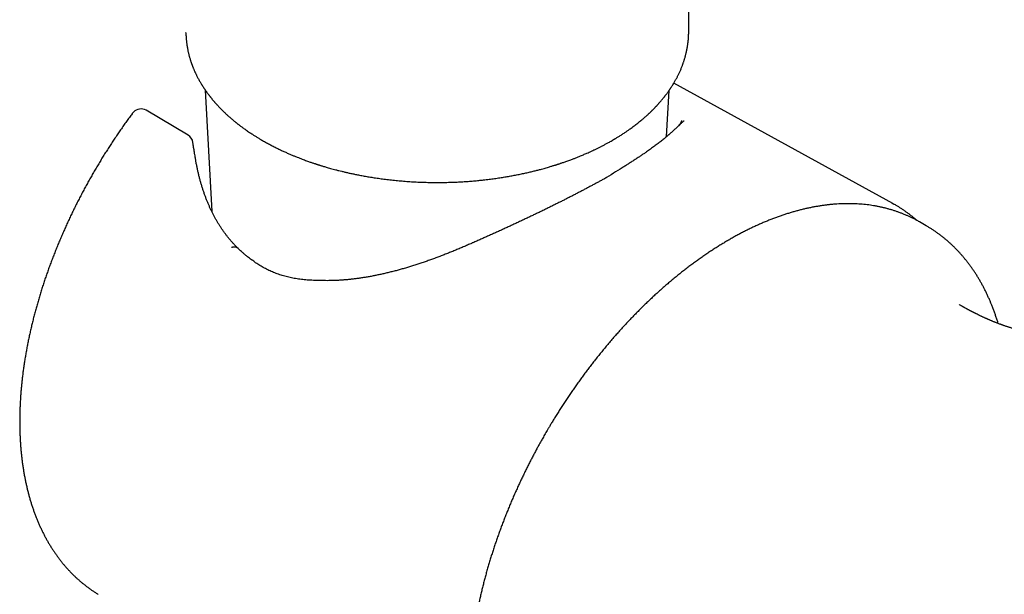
# Model space of a CAD drawing. Header units: millimetres. Extents: x 8 to 406, y 12 to 672.
# Tile 3 of 13: x 307 to 356, y 127 to 156. Entities that reach past the tile are written whole.
import ezdxf

# ---------------------------------------------------------------- set-up
doc = ezdxf.new("R2010")
doc.units = ezdxf.units.MM

msp = doc.modelspace()

# ---------------------------------------------------------------- linework, layer by layer
at = {"color": 7, "linetype": 'Continuous', "lineweight": 30}
for p, q in [((315.593, 155.387), (315.593, 155.381)), ((315.593, 155.377), (315.593, 155.381)), ((340.594, 155.428), (340.594, 155.43)), ((350.741, 146.883), (339.852, 152.863)), ((316.557, 152.517), (316.878, 146.485)), ((339.497, 150.211), (339.618, 152.502)), ((312.916, 151.338), (312.916, 151.339)), ((312.985, 151.423), (312.986, 151.424)), ((315.697, 150.284), (313.609, 151.517)), ((350.689, 146.912), (350.79, 146.856)), ((352.069, 145.966), (352.02, 145.994)), ((352.403, 145.773), (352.069, 145.966)), ((355.601, 141.978), (355.603, 141.975))]:
    msp.add_line(p, q, dxfattribs=at)
for centre, start, end in [((313.355, 151.086), 59.4351, 137.4932), ((315.443, 149.853), 6.7688, 59.4351), ((315.5, 149.499), 8.1527, 11.4955), ((315.54, 149.243), 8.5857, 9.5037), ((318.617, 143.643), 52.9859, 55.5667), ((322.108, 142.556), 87.0207, 89.4455)]:
    msp.add_arc(centre, 0.5, start, end, dxfattribs=at)
for points, knots in [([(340.594, 155.428), (340.594, 155.49), (340.595, 155.617), (340.596, 155.805), (340.597, 155.988), (340.598, 156.161), (340.599, 156.318), (340.6, 156.46), (340.601, 156.588), (340.602, 156.706), (340.603, 156.815), (340.604, 156.914), (340.605, 157.012), (340.606, 157.11), (340.607, 157.213), (340.608, 157.314), (340.609, 157.418), (340.611, 157.523), (340.612, 157.631), (340.613, 157.744), (340.614, 157.873), (340.616, 158.022), (340.618, 158.19), (340.62, 158.364), (340.622, 158.538), (340.624, 158.708), (340.626, 158.866), (340.628, 159.013), (340.629, 159.148), (340.631, 159.276), (340.632, 159.401), (340.634, 159.54), (340.635, 159.698), (340.637, 159.88), (340.639, 160.07), (340.641, 160.263), (340.643, 160.419), (340.644, 160.537), (340.644, 160.619), (340.645, 160.7), (340.646, 160.778), (340.646, 160.85), (340.647, 160.914), (340.647, 160.969), (340.648, 161.016), (340.648, 161.057), (340.648, 161.095), (340.649, 161.136), (340.649, 161.186), (340.649, 161.244), (340.65, 161.31), (340.65, 161.379), (340.651, 161.455), (340.651, 161.536), (340.651, 161.618), (340.652, 161.693), (340.652, 161.76), (340.652, 161.821), (340.652, 161.881), (340.653, 161.943), (340.653, 162.007), (340.653, 162.063), (340.653, 162.111), (340.653, 162.149), (340.653, 162.181), (340.653, 162.205), (340.653, 162.224), (340.653, 162.241), (340.653, 162.261), (340.653, 162.285), (340.653, 162.314), (340.653, 162.347), (340.653, 162.385), (340.653, 162.428), (340.653, 162.487), (340.653, 162.563), (340.653, 162.658), (340.653, 162.766), (340.653, 162.886), (340.652, 163.018), (340.652, 163.164), (340.651, 163.321), (340.65, 163.491), (340.648, 163.672), (340.647, 163.866), (340.644, 164.071), (340.642, 164.287), (340.639, 164.508), (340.635, 164.732), (340.632, 164.955), (340.627, 165.178), (340.623, 165.401), (340.615, 165.754), (340.604, 166.235), (340.581, 167.032), (340.547, 168.014), (340.498, 169.176), (340.457, 170.019), (340.429, 170.547), (340.417, 170.764), (340.405, 170.981), (340.393, 171.198), (340.38, 171.414), (340.368, 171.627), (340.355, 171.842), (340.342, 172.054), (340.329, 172.262), (340.316, 172.46), (340.304, 172.647), (340.292, 172.826), (340.281, 172.998), (340.27, 173.161), (340.26, 173.312), (340.25, 173.451), (340.241, 173.578), (340.234, 173.686), (340.227, 173.776), (340.222, 173.851), (340.217, 173.918), (340.213, 173.977), (340.209, 174.031), (340.206, 174.07), (340.204, 174.098), (340.203, 174.115), (340.202, 174.133), (340.2, 174.154), (340.198, 174.183), (340.195, 174.229), (340.191, 174.289), (340.185, 174.361), (340.181, 174.428), (340.176, 174.49), (340.172, 174.544), (340.168, 174.596), (340.165, 174.642), (340.162, 174.683), (340.159, 174.721), (340.156, 174.762), (340.152, 174.811), (340.148, 174.866), (340.143, 174.926), (340.139, 174.987), (340.134, 175.048), (340.13, 175.104), (340.126, 175.154), (340.123, 175.198), (340.12, 175.24), (340.116, 175.287), (340.112, 175.339), (340.108, 175.393), (340.104, 175.447), (340.098, 175.523), (340.09, 175.622), (340.081, 175.741), (340.072, 175.859), (340.062, 175.974), (340.053, 176.09), (340.046, 176.181), (340.04, 176.25), (340.037, 176.294), (340.034, 176.333), (340.031, 176.368), (340.028, 176.404), (340.025, 176.446), (340.021, 176.493), (340.017, 176.543), (340.013, 176.591), (340.009, 176.636), (340.006, 176.677), (340.003, 176.714), (340, 176.749), (339.997, 176.789), (339.993, 176.836), (339.989, 176.888), (339.984, 176.941), (339.98, 176.995), (339.976, 177.047), (339.972, 177.098), (339.967, 177.147), (339.964, 177.194), (339.96, 177.24), (339.956, 177.283), (339.953, 177.325), (339.949, 177.366), (339.945, 177.413), (339.941, 177.465), (339.936, 177.52), (339.932, 177.575), (339.928, 177.626), (339.924, 177.673), (339.92, 177.719), (339.916, 177.768), (339.911, 177.826), (339.906, 177.887), (339.9, 177.95), (339.896, 178.006), (339.892, 178.055), (339.888, 178.1), (339.884, 178.143), (339.881, 178.184), (339.877, 178.232), (339.872, 178.288), (339.866, 178.352), (339.861, 178.415), (339.856, 178.478), (339.85, 178.542), (339.846, 178.596), (339.842, 178.638), (339.839, 178.67), (339.836, 178.703), (339.833, 178.742), (339.83, 178.783), (339.826, 178.823), (339.823, 178.858), (339.819, 178.9), (339.815, 178.954), (339.809, 179.019), (339.804, 179.082), (339.799, 179.141), (339.794, 179.2), (339.788, 179.263), (339.783, 179.329), (339.777, 179.399), (339.77, 179.471), (339.764, 179.544), (339.758, 179.613), (339.753, 179.672), (339.748, 179.724), (339.744, 179.771), (339.74, 179.82), (339.736, 179.866), (339.732, 179.914), (339.727, 179.97), (339.722, 180.035), (339.716, 180.102), (339.71, 180.167), (339.705, 180.229), (339.7, 180.279), (339.697, 180.32), (339.694, 180.351), (339.692, 180.381), (339.689, 180.408), (339.687, 180.433), (339.685, 180.46), (339.682, 180.495), (339.678, 180.539), (339.674, 180.587), (339.67, 180.63), (339.666, 180.673), (339.662, 180.717), (339.658, 180.765), (339.654, 180.814), (339.65, 180.866), (339.646, 180.911), (339.643, 180.948), (339.64, 180.978), (339.637, 181.011), (339.634, 181.043), (339.632, 181.071), (339.63, 181.093), (339.628, 181.112), (339.627, 181.133), (339.624, 181.158), (339.622, 181.189), (339.619, 181.223), (339.616, 181.256), (339.614, 181.286), (339.611, 181.314), (339.609, 181.343), (339.606, 181.375), (339.603, 181.407), (339.6, 181.443), (339.597, 181.483), (339.593, 181.528), (339.589, 181.574), (339.585, 181.623), (339.581, 181.668), (339.577, 181.709), (339.574, 181.743), (339.572, 181.777), (339.569, 181.81), (339.566, 181.843), (339.562, 181.893), (339.556, 181.958), (339.55, 182.037), (339.544, 182.109), (339.537, 182.181), (339.531, 182.255), (339.525, 182.33), (339.519, 182.407), (339.512, 182.481), (339.506, 182.556), (339.5, 182.632), (339.495, 182.693), (339.491, 182.738), (339.489, 182.763), (339.487, 182.785), (339.485, 182.808), (339.483, 182.835), (339.481, 182.866), (339.478, 182.901), (339.475, 182.933), (339.473, 182.959), (339.471, 182.982), (339.469, 183.005), (339.467, 183.03), (339.466, 183.053), (339.464, 183.074), (339.462, 183.099), (339.459, 183.127), (339.457, 183.156), (339.455, 183.182), (339.453, 183.21), (339.45, 183.239), (339.448, 183.266), (339.447, 183.288), (339.445, 183.309), (339.443, 183.332), (339.441, 183.356), (339.439, 183.377), (339.438, 183.397), (339.436, 183.423), (339.433, 183.453), (339.431, 183.485), (339.428, 183.517), (339.426, 183.551), (339.423, 183.584), (339.421, 183.618), (339.418, 183.652), (339.415, 183.683), (339.413, 183.711), (339.411, 183.74), (339.409, 183.769), (339.407, 183.795), (339.405, 183.82), (339.403, 183.845), (339.401, 183.869), (339.399, 183.893), (339.397, 183.916), (339.396, 183.941), (339.394, 183.964), (339.392, 183.987), (339.39, 184.011), (339.388, 184.036), (339.387, 184.059), (339.385, 184.08), (339.384, 184.099), (339.382, 184.119), (339.38, 184.142), (339.378, 184.167), (339.377, 184.191), (339.375, 184.212), (339.374, 184.233), (339.372, 184.255), (339.37, 184.277), (339.369, 184.295), (339.368, 184.311), (339.367, 184.327), (339.365, 184.347), (339.364, 184.368), (339.362, 184.388), (339.361, 184.406), (339.359, 184.425), (339.358, 184.444), (339.357, 184.464), (339.355, 184.483), (339.354, 184.503), (339.352, 184.526), (339.35, 184.551), (339.348, 184.575), (339.347, 184.595), (339.346, 184.609), (339.345, 184.624), (339.344, 184.642), (339.342, 184.662), (339.341, 184.68), (339.34, 184.696), (339.339, 184.711), (339.338, 184.728), (339.336, 184.745), (339.335, 184.761), (339.334, 184.773), (339.333, 184.793), (339.331, 184.827), (339.328, 184.869), (339.325, 184.914), (339.322, 184.957), (339.319, 185.001), (339.316, 185.045), (339.312, 185.093), (339.309, 185.142), (339.306, 185.194), (339.303, 185.241), (339.299, 185.292), (339.296, 185.34), (339.293, 185.391), (339.29, 185.439), (339.287, 185.49), (339.283, 185.539), (339.281, 185.58), (339.279, 185.61), (339.278, 185.632), (339.276, 185.655), (339.275, 185.677), (339.274, 185.698), (339.273, 185.715), (339.272, 185.729), (339.271, 185.745), (339.27, 185.764), (339.268, 185.786), (339.267, 185.807), (339.266, 185.828), (339.265, 185.854), (339.263, 185.884), (339.261, 185.917), (339.259, 185.948), (339.257, 185.978), (339.256, 186.005), (339.254, 186.032), (339.253, 186.057), (339.252, 186.081), (339.25, 186.109), (339.249, 186.137), (339.247, 186.163), (339.246, 186.181), (339.245, 186.199), (339.244, 186.22), (339.243, 186.241), (339.242, 186.259), (339.241, 186.276), (339.24, 186.297), (339.239, 186.329), (339.237, 186.366), (339.234, 186.418), (339.232, 186.466), (339.23, 186.516), (339.227, 186.562), (339.226, 186.599), (339.224, 186.627), (339.224, 186.647), (339.223, 186.665), (339.222, 186.681), (339.221, 186.697), (339.221, 186.714), (339.22, 186.733), (339.219, 186.749), (339.219, 186.764), (339.218, 186.778), (339.217, 186.793), (339.217, 186.81), (339.216, 186.83), (339.215, 186.852), (339.214, 186.879), (339.213, 186.906), (339.212, 186.932), (339.211, 186.955), (339.21, 186.98), (339.209, 187.003), (339.209, 187.024), (339.208, 187.039), (339.208, 187.047), (339.208, 187.051)], [0, 0, 0, 0, 0.005293, 0.010885, 0.016147, 0.021079, 0.025681, 0.029611, 0.033265, 0.036642, 0.039743, 0.042569, 0.045118, 0.048111, 0.050967, 0.05385, 0.056761, 0.059706, 0.062748, 0.065899, 0.069158, 0.073674, 0.078383, 0.083285, 0.08827, 0.09302, 0.097517, 0.101525, 0.105307, 0.108863, 0.112225, 0.115707, 0.120426, 0.125469, 0.13083, 0.136231, 0.141515, 0.143804, 0.14607, 0.148314, 0.150518, 0.152529, 0.154281, 0.155812, 0.157121, 0.158222, 0.159139, 0.160284, 0.161657, 0.163257, 0.165085, 0.167074, 0.168981, 0.171437, 0.173698, 0.175765, 0.177661, 0.179219, 0.18086, 0.182582, 0.184382, 0.186077, 0.187262, 0.188318, 0.18922, 0.189887, 0.190314, 0.190765, 0.1913, 0.191966, 0.192764, 0.193694, 0.194756, 0.195949, 0.197275, 0.199624, 0.202299, 0.2053, 0.208628, 0.21236, 0.216432, 0.220845, 0.225599, 0.230693, 0.236129, 0.241907, 0.248027, 0.254335, 0.260645, 0.266955, 0.273266, 0.279578, 0.28589, 0.303251, 0.320618, 0.354124, 0.387653, 0.421207, 0.427538, 0.433869, 0.440202, 0.446536, 0.452871, 0.45919, 0.465308, 0.471745, 0.477874, 0.483696, 0.489209, 0.494413, 0.499595, 0.504429, 0.508914, 0.51305, 0.516837, 0.520273, 0.522728, 0.524966, 0.526988, 0.528794, 0.530383, 0.531919, 0.532425, 0.532942, 0.533471, 0.534031, 0.534888, 0.536117, 0.538253, 0.540437, 0.542761, 0.544414, 0.546144, 0.547783, 0.549208, 0.550418, 0.551522, 0.552789, 0.554232, 0.556052, 0.557911, 0.559797, 0.56171, 0.563502, 0.565046, 0.566343, 0.567576, 0.569028, 0.570699, 0.572421, 0.574089, 0.575705, 0.579575, 0.583295, 0.586931, 0.590645, 0.594125, 0.597776, 0.599239, 0.600674, 0.601921, 0.602962, 0.604008, 0.605331, 0.60691, 0.608496, 0.610022, 0.611463, 0.61279, 0.613938, 0.614914, 0.616187, 0.617731, 0.619412, 0.62111, 0.622825, 0.624532, 0.626127, 0.627688, 0.629208, 0.630667, 0.632063, 0.633365, 0.634614, 0.636066, 0.637832, 0.639633, 0.641394, 0.643088, 0.644586, 0.645894, 0.647539, 0.649372, 0.65143, 0.653522, 0.655438, 0.656872, 0.658332, 0.65977, 0.661049, 0.662332, 0.664414, 0.666577, 0.668514, 0.670585, 0.672764, 0.674793, 0.675872, 0.676852, 0.677927, 0.679193, 0.680632, 0.68197, 0.683114, 0.684097, 0.686137, 0.688422, 0.690538, 0.692358, 0.694239, 0.696416, 0.698593, 0.70079, 0.703371, 0.705791, 0.708074, 0.710255, 0.711694, 0.713325, 0.714989, 0.716551, 0.717952, 0.719845, 0.722165, 0.724479, 0.726646, 0.728724, 0.730784, 0.73179, 0.732873, 0.733903, 0.734812, 0.735601, 0.736465, 0.73753, 0.739222, 0.740917, 0.742423, 0.74367, 0.74529, 0.746914, 0.748555, 0.750352, 0.752236, 0.753208, 0.754231, 0.755351, 0.756537, 0.757567, 0.758235, 0.758793, 0.759485, 0.760394, 0.761439, 0.762669, 0.763885, 0.764923, 0.765787, 0.76675, 0.767941, 0.769114, 0.770109, 0.771692, 0.773282, 0.774894, 0.776426, 0.778451, 0.779619, 0.780759, 0.782007, 0.783196, 0.784264, 0.785433, 0.788483, 0.791162, 0.793843, 0.796111, 0.798856, 0.801705, 0.804188, 0.807032, 0.809681, 0.812264, 0.815269, 0.816335, 0.81715, 0.817925, 0.818758, 0.819668, 0.820812, 0.822218, 0.823418, 0.824331, 0.825075, 0.82594, 0.826909, 0.827764, 0.828453, 0.829331, 0.830469, 0.831581, 0.832438, 0.833397, 0.834623, 0.835723, 0.836381, 0.837103, 0.837992, 0.838941, 0.839732, 0.840381, 0.841147, 0.842657, 0.843741, 0.844732, 0.846242, 0.847422, 0.848558, 0.850025, 0.85122, 0.852097, 0.853243, 0.854436, 0.85542, 0.856249, 0.857268, 0.85822, 0.859028, 0.859945, 0.860928, 0.861818, 0.862586, 0.863534, 0.86461, 0.865455, 0.866226, 0.86696, 0.867672, 0.86853, 0.869592, 0.87062, 0.871345, 0.872098, 0.872983, 0.873919, 0.874628, 0.875117, 0.875712, 0.876534, 0.877433, 0.878213, 0.878878, 0.879587, 0.880397, 0.881131, 0.881879, 0.882661, 0.88353, 0.884557, 0.885722, 0.886368, 0.886839, 0.887431, 0.888184, 0.889001, 0.889724, 0.890349, 0.890911, 0.891594, 0.892369, 0.893, 0.89344, 0.893846, 0.895439, 0.897488, 0.898946, 0.900976, 0.902647, 0.904417, 0.906353, 0.908609, 0.910474, 0.912725, 0.914521, 0.916926, 0.918732, 0.920944, 0.922996, 0.925404, 0.927167, 0.928257, 0.929315, 0.930104, 0.931197, 0.9322, 0.932853, 0.93341, 0.934063, 0.934923, 0.936013, 0.936991, 0.937674, 0.938816, 0.940404, 0.94172, 0.943283, 0.944641, 0.945725, 0.947045, 0.948196, 0.949172, 0.950522, 0.952042, 0.95317, 0.954064, 0.954779, 0.955818, 0.95682, 0.957686, 0.958474, 0.959525, 0.960572, 0.96279, 0.96541, 0.967796, 0.970158, 0.972699, 0.974881, 0.975853, 0.977071, 0.978009, 0.978795, 0.979593, 0.980525, 0.981604, 0.98252, 0.983264, 0.984003, 0.984836, 0.985756, 0.986719, 0.988165, 0.989547, 0.991281, 0.992863, 0.994107, 0.995466, 0.997258, 0.99838, 0.99931, 1, 1, 1, 1]), ([(315.593, 155.377), (315.593, 155.368), (315.593, 155.34), (315.594, 155.296), (315.596, 155.246), (315.598, 155.203), (315.6, 155.164), (315.603, 155.127), (315.606, 155.085), (315.61, 155.039), (315.614, 154.989), (315.619, 154.939), (315.625, 154.892), (315.632, 154.831), (315.643, 154.755), (315.657, 154.667), (315.672, 154.582), (315.688, 154.503), (315.702, 154.433), (315.716, 154.372), (315.73, 154.315), (315.744, 154.258), (315.76, 154.198), (315.778, 154.136), (315.794, 154.08), (315.809, 154.032), (315.822, 153.991), (315.836, 153.948), (315.851, 153.902), (315.867, 153.856), (315.882, 153.814), (315.894, 153.78), (315.904, 153.753), (315.914, 153.729), (315.924, 153.701), (315.938, 153.667), (315.953, 153.629), (315.969, 153.588), (315.989, 153.542), (316.01, 153.493), (316.033, 153.442), (316.053, 153.398), (316.074, 153.352), (316.099, 153.301), (316.127, 153.243), (316.158, 153.182), (316.193, 153.115), (316.231, 153.044), (316.273, 152.968), (316.316, 152.895), (316.35, 152.838), (316.376, 152.796), (316.395, 152.764), (316.416, 152.731), (316.439, 152.694), (316.464, 152.657), (316.487, 152.622), (316.506, 152.592), (316.522, 152.57), (316.533, 152.553), (316.545, 152.536), (316.557, 152.518), (316.575, 152.492), (316.597, 152.461), (316.623, 152.425), (316.651, 152.386), (316.681, 152.345), (316.712, 152.304), (316.74, 152.266), (316.764, 152.235), (316.783, 152.211), (316.8, 152.189), (316.82, 152.163), (316.845, 152.132), (316.874, 152.097), (316.903, 152.062), (316.932, 152.026), (316.963, 151.99), (316.993, 151.954), (317.02, 151.923), (317.043, 151.898), (317.06, 151.878), (317.074, 151.862), (317.089, 151.845), (317.109, 151.823), (317.134, 151.796), (317.169, 151.757), (317.212, 151.711), (317.259, 151.662), (317.303, 151.616), (317.344, 151.574), (317.382, 151.536), (317.419, 151.499), (317.458, 151.461), (317.5, 151.42), (317.546, 151.377), (317.593, 151.332), (317.643, 151.287), (317.693, 151.242), (317.743, 151.196), (317.794, 151.152), (317.841, 151.111), (317.884, 151.074), (317.924, 151.041), (317.961, 151.01), (317.998, 150.979), (318.036, 150.949), (318.073, 150.918), (318.11, 150.889), (318.144, 150.862), (318.18, 150.833), (318.222, 150.801), (318.267, 150.766), (318.317, 150.729), (318.369, 150.69), (318.427, 150.647), (318.495, 150.598), (318.574, 150.542), (318.664, 150.48), (318.763, 150.413), (318.871, 150.341), (318.988, 150.266), (319.116, 150.186), (319.253, 150.102), (319.35, 150.046), (319.399, 150.017)], [0, 0, 0, 0, 0.004628, 0.014118, 0.022432, 0.029569, 0.035535, 0.041366, 0.047821, 0.055644, 0.064043, 0.072063, 0.079595, 0.087238, 0.101691, 0.116411, 0.130487, 0.143227, 0.155046, 0.164506, 0.173688, 0.182918, 0.192589, 0.20324, 0.213722, 0.22034, 0.226997, 0.234199, 0.241949, 0.249984, 0.257114, 0.263192, 0.266884, 0.270668, 0.275389, 0.281052, 0.287657, 0.294699, 0.301683, 0.311176, 0.319868, 0.327404, 0.333783, 0.343686, 0.353578, 0.363777, 0.375281, 0.387917, 0.401288, 0.414645, 0.426526, 0.431611, 0.437143, 0.443138, 0.449596, 0.456515, 0.463099, 0.468619, 0.472303, 0.475292, 0.477937, 0.481259, 0.485323, 0.49161, 0.498253, 0.50515, 0.512822, 0.520759, 0.527893, 0.533668, 0.538086, 0.541342, 0.545974, 0.552083, 0.558954, 0.565579, 0.571953, 0.57914, 0.585977, 0.592075, 0.597095, 0.60051, 0.603162, 0.606203, 0.610385, 0.615706, 0.622167, 0.63271, 0.642353, 0.651094, 0.659494, 0.667036, 0.673804, 0.681178, 0.689702, 0.698394, 0.707518, 0.71671, 0.72597, 0.735298, 0.744639, 0.75323, 0.760826, 0.767716, 0.773973, 0.780447, 0.7871, 0.793587, 0.799851, 0.805622, 0.811299, 0.818132, 0.82648, 0.8341, 0.842655, 0.852143, 0.862564, 0.875539, 0.889716, 0.905097, 0.921679, 0.939461, 0.958444, 0.978624, 1, 1, 1, 1]), ([(336.788, 150.017), (336.797, 150.022), (336.82, 150.035), (336.854, 150.055), (336.887, 150.075), (336.924, 150.097), (336.97, 150.124), (337.027, 150.159), (337.09, 150.197), (337.157, 150.239), (337.231, 150.286), (337.329, 150.349), (337.443, 150.425), (337.568, 150.511), (337.683, 150.592), (337.787, 150.667), (337.882, 150.738), (337.971, 150.806), (338.056, 150.872), (338.122, 150.925), (338.171, 150.965), (338.201, 150.989), (338.225, 151.009), (338.244, 151.025), (338.261, 151.039), (338.281, 151.056), (338.308, 151.079), (338.344, 151.109), (338.388, 151.148), (338.439, 151.193), (338.496, 151.243), (338.545, 151.288), (338.585, 151.325), (338.615, 151.353), (338.646, 151.382), (338.677, 151.411), (338.705, 151.439), (338.729, 151.462), (338.747, 151.479), (338.761, 151.493), (338.778, 151.51), (338.802, 151.534), (338.835, 151.566), (338.872, 151.604), (338.911, 151.645), (338.947, 151.682), (338.979, 151.716), (339.006, 151.745), (339.031, 151.772), (339.053, 151.796), (339.07, 151.815), (339.087, 151.833), (339.106, 151.854), (339.131, 151.883), (339.161, 151.917), (339.194, 151.956), (339.228, 151.995), (339.263, 152.036), (339.297, 152.078), (339.331, 152.119), (339.362, 152.158), (339.388, 152.191), (339.408, 152.217), (339.424, 152.237), (339.44, 152.258), (339.46, 152.283), (339.487, 152.32), (339.52, 152.364), (339.555, 152.412), (339.587, 152.457), (339.615, 152.497), (339.639, 152.531), (339.66, 152.562), (339.675, 152.585), (339.687, 152.602), (339.696, 152.616), (339.707, 152.633), (339.721, 152.654), (339.748, 152.695), (339.785, 152.753), (339.829, 152.826), (339.871, 152.895), (339.909, 152.961), (339.945, 153.025), (339.979, 153.088), (340.013, 153.15), (340.044, 153.211), (340.073, 153.271), (340.102, 153.33), (340.133, 153.395), (340.164, 153.464), (340.196, 153.537), (340.226, 153.61), (340.254, 153.678), (340.277, 153.74), (340.298, 153.797), (340.318, 153.85), (340.336, 153.905), (340.355, 153.961), (340.374, 154.02), (340.393, 154.082), (340.413, 154.149), (340.431, 154.216), (340.449, 154.286), (340.464, 154.345), (340.476, 154.395), (340.484, 154.434), (340.492, 154.47), (340.499, 154.501), (340.504, 154.529), (340.509, 154.556), (340.515, 154.585), (340.521, 154.62), (340.528, 154.659), (340.535, 154.701), (340.542, 154.746), (340.549, 154.791), (340.554, 154.832), (340.559, 154.869), (340.563, 154.904), (340.567, 154.941), (340.572, 154.982), (340.576, 155.025), (340.579, 155.065), (340.582, 155.102), (340.584, 155.135), (340.587, 155.178), (340.59, 155.233), (340.592, 155.286), (340.593, 155.332), (340.594, 155.373), (340.594, 155.407), (340.594, 155.427), (340.594, 155.43)], [0, 0, 0, 0, 0.003765, 0.009788, 0.014607, 0.018275, 0.025649, 0.034361, 0.04327, 0.053246, 0.06429, 0.076278, 0.097086, 0.116519, 0.134576, 0.151256, 0.16657, 0.181123, 0.195245, 0.208936, 0.214943, 0.220302, 0.224471, 0.227451, 0.230068, 0.233509, 0.237782, 0.244408, 0.252378, 0.261584, 0.271898, 0.283319, 0.288695, 0.294286, 0.300092, 0.306113, 0.311878, 0.316443, 0.319902, 0.322293, 0.324619, 0.329813, 0.336251, 0.343847, 0.351855, 0.360103, 0.365632, 0.371265, 0.376793, 0.3814, 0.384999, 0.387702, 0.391787, 0.397128, 0.403725, 0.411366, 0.418895, 0.426138, 0.434306, 0.442077, 0.449432, 0.455881, 0.460228, 0.463853, 0.467092, 0.471651, 0.477767, 0.486971, 0.495763, 0.504115, 0.51099, 0.517338, 0.52279, 0.527337, 0.529732, 0.532005, 0.534961, 0.538669, 0.543127, 0.556836, 0.569594, 0.581427, 0.593163, 0.604031, 0.614838, 0.625649, 0.636472, 0.64603, 0.656156, 0.667001, 0.67875, 0.691363, 0.70397, 0.715343, 0.725662, 0.734915, 0.74372, 0.752342, 0.761928, 0.771561, 0.781631, 0.792755, 0.804164, 0.814881, 0.826688, 0.833134, 0.839628, 0.845438, 0.850536, 0.85492, 0.858958, 0.863653, 0.869317, 0.87578, 0.882619, 0.889814, 0.897402, 0.904137, 0.910001, 0.915131, 0.920938, 0.927793, 0.934936, 0.941538, 0.947466, 0.952718, 0.957309, 0.968222, 0.979093, 0.984211, 0.99076, 0.99874, 1, 1, 1, 1]), ([(312.915, 151.338), (312.896, 151.312), (312.826, 151.219), (312.709, 151.058), (312.563, 150.856), (312.418, 150.652), (312.276, 150.446), (312.134, 150.239), (311.995, 150.031), (311.857, 149.821), (311.72, 149.61), (311.585, 149.398), (311.452, 149.185), (311.321, 148.97), (311.191, 148.754), (311.064, 148.537), (310.938, 148.319), (310.813, 148.101), (310.691, 147.881), (310.57, 147.66), (310.452, 147.438), (310.335, 147.215), (310.22, 146.992), (310.107, 146.768), (309.996, 146.543), (309.887, 146.317), (309.78, 146.091), (309.675, 145.864), (309.573, 145.636), (309.472, 145.408), (309.373, 145.18), (309.277, 144.951), (309.182, 144.722), (309.09, 144.492), (309, 144.262), (308.912, 144.032), (308.826, 143.802), (308.742, 143.571), (308.661, 143.341), (308.582, 143.11), (308.505, 142.879), (308.431, 142.648), (308.359, 142.417), (308.289, 142.187), (308.221, 141.956), (308.156, 141.726), (308.093, 141.495), (308.033, 141.265), (307.975, 141.036), (307.919, 140.807), (307.866, 140.578), (307.815, 140.349), (307.767, 140.121), (307.721, 139.893), (307.678, 139.666), (307.637, 139.44), (307.598, 139.214), (307.562, 138.989), (307.529, 138.765), (307.498, 138.541), (307.47, 138.318), (307.444, 138.097), (307.421, 137.875), (307.4, 137.655), (307.382, 137.436), (307.366, 137.218), (307.353, 137.001), (307.343, 136.785), (307.335, 136.57), (307.33, 136.356), (307.327, 136.144), (307.327, 135.933), (307.329, 135.723), (307.335, 135.514), (307.343, 135.307), (307.353, 135.102), (307.366, 134.897), (307.382, 134.695), (307.4, 134.494), (307.421, 134.294), (307.445, 134.096), (307.471, 133.9), (307.5, 133.706), (307.532, 133.513), (307.566, 133.322), (307.602, 133.133), (307.642, 132.946), (307.684, 132.761), (307.729, 132.578), (307.776, 132.397), (307.826, 132.218), (307.878, 132.041), (307.933, 131.866), (307.991, 131.694), (308.051, 131.524), (308.113, 131.356), (308.178, 131.19), (308.246, 131.027), (308.316, 130.866), (308.389, 130.708), (308.464, 130.552), (308.541, 130.399), (308.621, 130.248), (308.703, 130.1), (308.788, 129.955), (308.875, 129.812), (308.964, 129.672), (309.056, 129.534), (309.149, 129.4), (309.245, 129.268), (309.344, 129.139), (309.444, 129.012), (309.546, 128.889), (309.651, 128.768), (309.758, 128.651), (309.866, 128.536), (309.977, 128.424), (310.09, 128.315), (310.205, 128.209), (310.322, 128.106), (310.44, 128.006), (310.561, 127.909), (310.683, 127.815), (310.808, 127.724), (310.934, 127.636), (311.062, 127.551), (311.161, 127.487), (311.219, 127.453), (311.232, 127.445)], [0, 0, 0, 0, 0.003217, 0.011278, 0.019337, 0.027396, 0.035454, 0.043511, 0.051569, 0.059625, 0.067682, 0.075738, 0.083794, 0.091849, 0.099905, 0.10796, 0.116016, 0.124071, 0.132126, 0.140182, 0.148238, 0.156293, 0.16435, 0.172406, 0.180463, 0.18852, 0.196578, 0.204636, 0.212695, 0.220755, 0.228815, 0.236876, 0.244937, 0.253, 0.261063, 0.269128, 0.277193, 0.28526, 0.293327, 0.301396, 0.309466, 0.317537, 0.325609, 0.333683, 0.341758, 0.349835, 0.357912, 0.365992, 0.374073, 0.382155, 0.39024, 0.398325, 0.406413, 0.414502, 0.422593, 0.430685, 0.438779, 0.446875, 0.454973, 0.463072, 0.471173, 0.479276, 0.48738, 0.495486, 0.503594, 0.511702, 0.519813, 0.527925, 0.536038, 0.544152, 0.552267, 0.560383, 0.5685, 0.576617, 0.584735, 0.592853, 0.60097, 0.609088, 0.617204, 0.62532, 0.633434, 0.641546, 0.649657, 0.657765, 0.66587, 0.673972, 0.68207, 0.690163, 0.698252, 0.706335, 0.714412, 0.722483, 0.730546, 0.738602, 0.746649, 0.754687, 0.762715, 0.770733, 0.778741, 0.786736, 0.79472, 0.802692, 0.81065, 0.818595, 0.826526, 0.834443, 0.842346, 0.850234, 0.858107, 0.865966, 0.873809, 0.881638, 0.889453, 0.897253, 0.90504, 0.912813, 0.920574, 0.928322, 0.936059, 0.943785, 0.951501, 0.959208, 0.966907, 0.974599, 0.982285, 0.989966, 0.997643, 1, 1, 1, 1]), ([(312.985, 151.423), (312.982, 151.42), (312.965, 151.402), (312.942, 151.374), (312.923, 151.349), (312.916, 151.339)], [0, 0, 0, 0, 0.138594, 0.677649, 1, 1, 1, 1]), ([(340.353, 150.986), (340.351, 150.985), (340.346, 150.982), (340.337, 150.975), (340.325, 150.966), (340.3, 150.943), (340.265, 150.909), (340.198, 150.842), (340.103, 150.75), (339.978, 150.632), (339.847, 150.511), (339.708, 150.389), (339.562, 150.265), (339.408, 150.137), (339.244, 150.006), (339.071, 149.872), (338.887, 149.733), (338.694, 149.591), (338.557, 149.494), (338.488, 149.445)], [0, 0, 0, 0, 0.00205, 0.004125, 0.012115, 0.020123, 0.051925, 0.083736, 0.168531, 0.253327, 0.338111, 0.420384, 0.502681, 0.584973, 0.667241, 0.750417, 0.833628, 0.916833, 1, 1, 1, 1]), ([(340.238, 151.013), (340.238, 151.012), (340.238, 151.005), (340.236, 150.994), (340.233, 150.978), (340.228, 150.961), (340.222, 150.944), (340.214, 150.925), (340.203, 150.904), (340.19, 150.88), (340.174, 150.855), (340.155, 150.829), (340.134, 150.801), (340.11, 150.771), (340.083, 150.74), (340.053, 150.707), (340.02, 150.673), (339.992, 150.645), (339.974, 150.629), (339.969, 150.624)], [0, 0, 0, 0, 0.017808, 0.114225, 0.191506, 0.260784, 0.32483, 0.385508, 0.449855, 0.511654, 0.571817, 0.631338, 0.689437, 0.747396, 0.805331, 0.863308, 0.921381, 0.979571, 1, 1, 1, 1]), ([(315.99, 149.598), (315.989, 149.603), (315.98, 149.647), (315.965, 149.729), (315.95, 149.829), (315.943, 149.89), (315.94, 149.912)], [0, 0, 0, 0, 0.052335, 0.417952, 0.785228, 1, 1, 1, 1]), ([(319.399, 150.017), (319.465, 149.979), (319.595, 149.906), (319.789, 149.801), (319.978, 149.703), (320.162, 149.611), (320.339, 149.526), (320.509, 149.448), (320.672, 149.375), (320.828, 149.308), (320.976, 149.246), (321.116, 149.189), (321.247, 149.138), (321.369, 149.091), (321.482, 149.048), (321.587, 149.01), (321.681, 148.976), (321.766, 148.946), (321.842, 148.92), (321.908, 148.898), (321.963, 148.879), (322.011, 148.864), (322.05, 148.851), (322.082, 148.84), (322.108, 148.832), (322.132, 148.824), (322.159, 148.815), (322.193, 148.804), (322.233, 148.792), (322.281, 148.777), (322.338, 148.759), (322.406, 148.738), (322.485, 148.715), (322.575, 148.688), (322.676, 148.659), (322.788, 148.627), (322.912, 148.593), (323.048, 148.557), (323.191, 148.52), (323.342, 148.483), (323.499, 148.446), (323.666, 148.407), (323.844, 148.368), (324.032, 148.329), (324.239, 148.288), (324.463, 148.246), (324.706, 148.204), (324.963, 148.163), (325.234, 148.123), (325.517, 148.086), (325.814, 148.051), (326.116, 148.02), (326.421, 147.994), (326.729, 147.971), (327.048, 147.953), (327.378, 147.939), (327.699, 147.93), (327.911, 147.929), (328.009, 147.928)], [0, 0, 0, 0, 0.028764, 0.056295, 0.082594, 0.107661, 0.131498, 0.154107, 0.175487, 0.195641, 0.214568, 0.23227, 0.248748, 0.264002, 0.278034, 0.290843, 0.302431, 0.312797, 0.321943, 0.329869, 0.336575, 0.342143, 0.346851, 0.350724, 0.353763, 0.356068, 0.35944, 0.363473, 0.368168, 0.37364, 0.380444, 0.388652, 0.397852, 0.408346, 0.420132, 0.433212, 0.447585, 0.463249, 0.480207, 0.496886, 0.51465, 0.533499, 0.553433, 0.574452, 0.596555, 0.621904, 0.648542, 0.676469, 0.705685, 0.736189, 0.767981, 0.801061, 0.832514, 0.865049, 0.898664, 0.933359, 0.969135, 1, 1, 1, 1]), ([(328.009, 147.928), (328.094, 147.928), (328.28, 147.927), (328.565, 147.932), (328.862, 147.941), (329.151, 147.953), (329.43, 147.969), (329.7, 147.988), (329.96, 148.01), (330.213, 148.034), (330.472, 148.062), (330.737, 148.094), (331.006, 148.131), (331.264, 148.169), (331.511, 148.209), (331.747, 148.25), (331.982, 148.294), (332.213, 148.341), (332.441, 148.389), (332.656, 148.438), (332.856, 148.486), (333.044, 148.532), (333.205, 148.574), (333.341, 148.611), (333.456, 148.643), (333.563, 148.674), (333.662, 148.703), (333.749, 148.729), (333.825, 148.752), (333.89, 148.772), (333.939, 148.787), (333.976, 148.799), (334.002, 148.807), (334.028, 148.815), (334.059, 148.825), (334.097, 148.838), (334.143, 148.853), (334.197, 148.87), (334.258, 148.891), (334.327, 148.914), (334.404, 148.941), (334.489, 148.97), (334.581, 149.003), (334.677, 149.038), (334.788, 149.079), (334.908, 149.125), (335.035, 149.175), (335.151, 149.221), (335.258, 149.265), (335.356, 149.307), (335.448, 149.346), (335.543, 149.388), (335.647, 149.434), (335.763, 149.487), (335.885, 149.544), (336.012, 149.605), (336.14, 149.668), (336.271, 149.735), (336.406, 149.805), (336.545, 149.88), (336.672, 149.95), (336.753, 149.997), (336.788, 150.017)], [0, 0, 0, 0, 0.026193, 0.057608, 0.088257, 0.118141, 0.14726, 0.175114, 0.202229, 0.228607, 0.254246, 0.283807, 0.312322, 0.33979, 0.366212, 0.391588, 0.415918, 0.442295, 0.467321, 0.490994, 0.513316, 0.534285, 0.553902, 0.567727, 0.580791, 0.593094, 0.604486, 0.614595, 0.623399, 0.6309, 0.637098, 0.640671, 0.643601, 0.646286, 0.64988, 0.654448, 0.659883, 0.666144, 0.673231, 0.681542, 0.690762, 0.700889, 0.711924, 0.723843, 0.735711, 0.752523, 0.768145, 0.782576, 0.795817, 0.808409, 0.819704, 0.830979, 0.844843, 0.859828, 0.875933, 0.893099, 0.910281, 0.927104, 0.946471, 0.965376, 0.985034, 1, 1, 1, 1]), ([(316.033, 149.326), (316.029, 149.348), (316.015, 149.429), (316.004, 149.51), (315.995, 149.569)], [0, 0, 0, 0, 0.2728976, 1, 1, 1, 1]), ([(338.488, 149.445), (338.444, 149.414), (338.356, 149.353), (338.218, 149.258), (338.075, 149.163), (337.928, 149.065), (337.775, 148.966), (337.617, 148.865), (337.455, 148.763), (337.049, 148.51), (336.699, 148.292), (336.404, 148.109)], [0, 0, 0, 0, 0.074451, 0.148903, 0.223519, 0.298135, 0.373254, 0.448373, 0.523649, 0.598931, 1, 1, 1, 1]), ([(318.185, 144.652), (318.178, 144.658), (318.137, 144.698), (318.065, 144.771), (317.968, 144.874), (317.873, 144.978), (317.779, 145.087), (317.687, 145.198), (317.598, 145.312), (317.51, 145.429), (317.425, 145.549), (317.342, 145.671), (317.261, 145.796), (317.182, 145.923), (317.106, 146.053), (317.032, 146.185), (316.96, 146.32), (316.89, 146.458), (316.822, 146.599), (316.757, 146.742), (316.694, 146.887), (316.634, 147.034), (316.575, 147.184), (316.519, 147.337), (316.465, 147.493), (316.414, 147.651), (316.364, 147.811), (316.318, 147.974), (316.273, 148.14), (316.231, 148.307), (316.191, 148.477), (316.154, 148.649), (316.118, 148.825), (316.085, 149.003), (316.057, 149.168), (316.041, 149.273), (316.034, 149.318)], [0, 0, 0, 0, 0.005504, 0.035403, 0.063514, 0.09313, 0.122577, 0.152035, 0.181516, 0.211038, 0.2406, 0.270271, 0.299953, 0.32966, 0.359408, 0.389214, 0.419094, 0.449067, 0.47915, 0.509329, 0.539546, 0.569734, 0.600099, 0.63063, 0.661318, 0.692151, 0.723116, 0.754199, 0.785385, 0.816699, 0.847955, 0.879732, 0.911671, 0.943786, 0.976089, 1, 1, 1, 1]), ([(336.523, 148.183), (336.496, 148.168), (336.419, 148.125), (336.292, 148.054), (336.14, 147.971), (335.987, 147.888), (335.832, 147.804), (335.675, 147.72), (335.516, 147.635), (335.355, 147.55), (335.192, 147.464), (335.027, 147.378), (334.861, 147.292), (334.692, 147.205), (334.522, 147.119), (334.351, 147.032), (334.179, 146.945), (334.005, 146.858), (333.829, 146.77), (333.652, 146.683), (333.473, 146.595), (333.294, 146.507), (333.112, 146.42), (332.93, 146.332), (332.746, 146.243), (332.56, 146.155), (332.374, 146.067), (332.186, 145.979), (331.997, 145.891), (331.807, 145.803), (331.616, 145.714), (331.424, 145.626), (331.23, 145.538), (331.036, 145.45), (330.841, 145.363), (330.645, 145.275), (330.448, 145.188), (330.25, 145.1), (330.052, 145.013), (329.912, 144.952), (329.839, 144.92), (329.831, 144.917)], [0, 0, 0, 0, 0.014311, 0.03975, 0.065228, 0.090756, 0.116346, 0.142012, 0.167794, 0.193438, 0.219211, 0.245091, 0.271057, 0.297086, 0.323156, 0.349246, 0.375317, 0.401384, 0.427634, 0.453919, 0.480252, 0.506648, 0.53312, 0.559681, 0.586345, 0.613124, 0.639957, 0.666854, 0.693826, 0.720886, 0.748044, 0.775313, 0.802704, 0.83023, 0.85766, 0.885279, 0.913043, 0.940908, 0.96883, 0.996763, 1, 1, 1, 1]), ([(352.017, 145.995), (351.978, 146.017), (351.894, 146.064), (351.765, 146.131), (351.629, 146.199), (351.491, 146.263), (351.352, 146.323), (351.21, 146.381), (351.067, 146.436), (350.923, 146.488), (350.776, 146.536), (350.628, 146.581), (350.478, 146.623), (350.327, 146.662), (350.174, 146.698), (350.019, 146.73), (349.863, 146.759), (349.706, 146.785), (349.546, 146.808), (349.386, 146.827), (349.224, 146.843), (349.06, 146.855), (348.895, 146.865), (348.729, 146.87), (348.562, 146.873), (348.393, 146.872), (348.223, 146.867), (348.052, 146.86), (347.879, 146.848), (347.706, 146.834), (347.531, 146.816), (347.356, 146.794), (347.179, 146.769), (347.002, 146.741), (346.823, 146.709), (346.644, 146.674), (346.464, 146.636), (346.283, 146.594), (346.102, 146.548), (345.919, 146.499), (345.737, 146.447), (345.553, 146.392), (345.369, 146.333), (345.184, 146.271), (344.999, 146.205), (344.814, 146.136), (344.628, 146.064), (344.442, 145.988), (344.255, 145.909), (344.068, 145.827), (343.881, 145.742), (343.694, 145.654), (343.506, 145.562), (343.319, 145.467), (343.131, 145.369), (342.943, 145.268), (342.756, 145.163), (342.568, 145.056), (342.38, 144.945), (342.193, 144.832), (342.005, 144.715), (341.818, 144.595), (341.631, 144.473), (341.444, 144.347), (341.258, 144.219), (341.072, 144.087), (340.886, 143.953), (340.7, 143.815), (340.515, 143.675), (340.331, 143.532), (340.146, 143.387), (339.963, 143.238), (339.78, 143.087), (339.597, 142.933), (339.415, 142.776), (339.234, 142.617), (339.053, 142.455), (338.873, 142.29), (338.694, 142.123), (338.515, 141.953), (338.338, 141.781), (338.161, 141.606), (337.985, 141.428), (337.809, 141.248), (337.635, 141.066), (337.461, 140.88), (337.289, 140.693), (337.117, 140.503), (336.946, 140.31), (336.776, 140.115), (336.613, 139.925), (336.457, 139.739), (336.308, 139.558), (336.16, 139.376), (336.013, 139.192), (335.867, 139.007), (335.722, 138.82), (335.579, 138.632), (335.437, 138.442), (335.296, 138.251), (335.157, 138.059), (335.019, 137.866), (334.882, 137.671), (334.747, 137.476), (334.614, 137.279), (334.482, 137.082), (334.352, 136.884), (334.224, 136.686), (334.098, 136.489), (333.976, 136.294), (333.86, 136.105), (333.757, 135.934), (333.667, 135.785), (333.571, 135.622), (333.504, 135.506), (333.461, 135.433)], [0, 0, 0, 0, 0.007774, 0.016449, 0.025133, 0.033826, 0.042529, 0.051244, 0.059969, 0.068707, 0.077458, 0.086221, 0.094999, 0.103791, 0.112597, 0.121418, 0.130254, 0.139105, 0.147971, 0.156853, 0.165749, 0.174661, 0.183587, 0.192528, 0.201483, 0.210452, 0.219435, 0.22843, 0.237438, 0.246459, 0.255491, 0.264534, 0.273588, 0.282652, 0.291725, 0.300808, 0.309898, 0.318997, 0.328103, 0.337216, 0.346335, 0.355461, 0.364591, 0.373727, 0.382868, 0.392013, 0.401161, 0.410314, 0.419469, 0.428628, 0.43779, 0.446954, 0.456121, 0.46529, 0.474461, 0.483633, 0.492808, 0.501984, 0.511162, 0.520342, 0.529523, 0.538706, 0.547891, 0.557077, 0.566265, 0.575455, 0.584647, 0.59384, 0.603036, 0.612235, 0.621436, 0.63064, 0.639847, 0.649057, 0.658271, 0.667489, 0.676711, 0.685938, 0.69517, 0.704408, 0.713652, 0.722903, 0.732162, 0.741429, 0.750705, 0.759991, 0.769288, 0.778598, 0.787922, 0.797261, 0.806617, 0.815017, 0.823416, 0.831814, 0.840209, 0.848601, 0.856991, 0.865377, 0.87376, 0.882138, 0.89051, 0.898877, 0.907235, 0.915583, 0.923918, 0.932234, 0.940525, 0.948776, 0.956966, 0.965047, 0.972907, 0.980193, 0.985994, 0.991153, 1, 1, 1, 1]), ([(351.938, 146.039), (351.913, 146.061), (351.85, 146.117), (351.747, 146.203), (351.628, 146.299), (351.506, 146.392), (351.383, 146.481), (351.259, 146.568), (351.132, 146.651), (351.004, 146.732), (350.89, 146.8), (350.819, 146.84), (350.792, 146.855)], [0, 0, 0, 0, 0.069755, 0.177959, 0.286093, 0.394164, 0.50218, 0.610149, 0.718081, 0.825985, 0.933869, 1, 1, 1, 1]), ([(355.603, 141.975), (355.6, 141.981), (355.576, 142.04), (355.527, 142.152), (355.457, 142.31), (355.383, 142.465), (355.308, 142.618), (355.23, 142.768), (355.149, 142.916), (355.067, 143.062), (354.982, 143.205), (354.894, 143.345), (354.805, 143.483), (354.713, 143.619), (354.619, 143.752), (354.523, 143.882), (354.424, 144.01), (354.324, 144.135), (354.221, 144.257), (354.116, 144.376), (354.009, 144.493), (353.9, 144.607), (353.789, 144.719), (353.676, 144.827), (353.561, 144.933), (353.444, 145.036), (353.324, 145.136), (353.203, 145.233), (353.08, 145.327), (352.955, 145.419), (352.828, 145.507), (352.699, 145.593), (352.568, 145.675), (352.47, 145.735), (352.414, 145.767), (352.403, 145.773)], [0, 0, 0, 0, 0.00352, 0.035889, 0.068228, 0.100536, 0.132811, 0.165051, 0.197255, 0.229423, 0.261554, 0.293647, 0.325702, 0.357718, 0.389696, 0.421637, 0.45354, 0.485408, 0.517241, 0.54904, 0.580809, 0.612549, 0.644263, 0.675953, 0.707622, 0.739275, 0.770914, 0.802543, 0.834166, 0.865788, 0.897413, 0.929045, 0.960689, 0.99235, 1, 1, 1, 1]), ([(318.186, 144.65), (318.182, 144.654), (318.17, 144.668), (318.143, 144.685), (318.105, 144.702), (318.063, 144.712), (318.017, 144.716), (317.968, 144.713), (317.917, 144.703), (317.882, 144.692), (317.865, 144.686)], [0, 0, 0, 0, 0.053128, 0.188396, 0.323663, 0.45893, 0.594198, 0.729465, 0.864733, 1, 1, 1, 1]), ([(318.9, 144.055), (318.87, 144.076), (318.804, 144.122), (318.704, 144.196), (318.601, 144.276), (318.5, 144.36), (318.401, 144.446), (318.307, 144.533), (318.236, 144.602), (318.196, 144.641), (318.187, 144.651)], [0, 0, 0, 0, 0.1175341, 0.2585893, 0.3995807, 0.5405433, 0.6815469, 0.8221846, 0.9577021, 1, 1, 1, 1]), ([(329.831, 144.917), (329.805, 144.906), (329.71, 144.863), (329.544, 144.79), (329.333, 144.699), (329.122, 144.61), (328.911, 144.523), (328.701, 144.437), (328.49, 144.354), (328.279, 144.272), (328.067, 144.192), (327.856, 144.114), (327.645, 144.039), (327.436, 143.966), (327.228, 143.896), (327.02, 143.828), (326.813, 143.763), (326.607, 143.7), (326.401, 143.64), (326.196, 143.582), (325.992, 143.527), (325.789, 143.475), (325.587, 143.426), (325.388, 143.379), (325.191, 143.336), (324.995, 143.296), (324.801, 143.258), (324.61, 143.224), (324.419, 143.193), (324.231, 143.164), (324.045, 143.139), (323.86, 143.116), (323.678, 143.097), (323.497, 143.08), (323.318, 143.067), (323.141, 143.056), (322.966, 143.049), (322.793, 143.044), (322.622, 143.043), (322.454, 143.044), (322.291, 143.048), (322.185, 143.053), (322.134, 143.055)], [0, 0, 0, 0, 0.009963, 0.037062, 0.064186, 0.091307, 0.118393, 0.145419, 0.17237, 0.199445, 0.226594, 0.253604, 0.280486, 0.307247, 0.333896, 0.360444, 0.386899, 0.413271, 0.43957, 0.465806, 0.49199, 0.518118, 0.543943, 0.569565, 0.594994, 0.620234, 0.645288, 0.670161, 0.694859, 0.719386, 0.743748, 0.767952, 0.792004, 0.815912, 0.839682, 0.863324, 0.886709, 0.910001, 0.933131, 0.956088, 0.978863, 1, 1, 1, 1]), ([(322.113, 143.056), (322.104, 143.056), (322.042, 143.056), (321.93, 143.06), (321.777, 143.066), (321.627, 143.076), (321.479, 143.089), (321.334, 143.105), (321.191, 143.124), (321.05, 143.146), (320.912, 143.171), (320.777, 143.199), (320.644, 143.23), (320.514, 143.264), (320.385, 143.301), (320.26, 143.341), (320.136, 143.383), (320.014, 143.429), (319.895, 143.478), (319.777, 143.53), (319.662, 143.584), (319.548, 143.642), (319.437, 143.702), (319.328, 143.765), (319.22, 143.832), (319.113, 143.902), (319.013, 143.972), (318.948, 144.02), (318.918, 144.042)], [0, 0, 0, 0, 0.007923, 0.051559, 0.094823, 0.137309, 0.179676, 0.221695, 0.263345, 0.304609, 0.345473, 0.385927, 0.425966, 0.465715, 0.505207, 0.544442, 0.583446, 0.622248, 0.660874, 0.699349, 0.737698, 0.775937, 0.813874, 0.851754, 0.889845, 0.928096, 0.966455, 1, 1, 1, 1]), ([(363.804, 141.413), (363.799, 141.411), (363.791, 141.406), (363.78, 141.399), (363.771, 141.395), (363.764, 141.391), (363.752, 141.384), (363.734, 141.374), (363.71, 141.361), (363.688, 141.349), (363.666, 141.338), (363.645, 141.327), (363.621, 141.314), (363.596, 141.302), (363.573, 141.29), (363.554, 141.28), (363.538, 141.273), (363.525, 141.266), (363.51, 141.259), (363.492, 141.25), (363.472, 141.241), (363.45, 141.23), (363.429, 141.221), (363.411, 141.212), (363.395, 141.205), (363.379, 141.198), (363.362, 141.19), (363.341, 141.181), (363.316, 141.169), (363.28, 141.153), (363.238, 141.135), (363.194, 141.116), (363.15, 141.098), (363.106, 141.08), (363.067, 141.064), (363.03, 141.049), (362.992, 141.034), (362.949, 141.018), (362.904, 141), (362.85, 140.98), (362.785, 140.956), (362.708, 140.928), (362.623, 140.898), (362.54, 140.869), (362.465, 140.844), (362.4, 140.822), (362.339, 140.803), (362.286, 140.786), (362.245, 140.773), (362.214, 140.764), (362.186, 140.755), (362.153, 140.745), (362.114, 140.733), (362.071, 140.721), (362.022, 140.706), (361.969, 140.691), (361.913, 140.675), (361.854, 140.659), (361.794, 140.643), (361.74, 140.628), (361.694, 140.617), (361.658, 140.607), (361.627, 140.599), (361.601, 140.593), (361.574, 140.586), (361.544, 140.579), (361.505, 140.569), (361.458, 140.558), (361.406, 140.546), (361.303, 140.522), (361.178, 140.495), (361.035, 140.466), (360.923, 140.445), (360.814, 140.425), (360.708, 140.407), (360.607, 140.391), (360.51, 140.377), (360.426, 140.365), (360.356, 140.356), (360.3, 140.349), (360.252, 140.344), (360.209, 140.339), (360.166, 140.334), (360.119, 140.33), (360.065, 140.324), (360.001, 140.319), (359.927, 140.312), (359.845, 140.306), (359.755, 140.301), (359.658, 140.296), (359.552, 140.291), (359.437, 140.288), (359.32, 140.287), (359.197, 140.287), (359.075, 140.289), (358.955, 140.292), (358.844, 140.297), (358.745, 140.303), (358.658, 140.309), (358.582, 140.315), (358.517, 140.32), (358.464, 140.325), (358.428, 140.329), (358.401, 140.331), (358.376, 140.334), (358.345, 140.337), (358.303, 140.342), (358.249, 140.348), (358.183, 140.356), (358.107, 140.366), (358.025, 140.378), (357.915, 140.394), (357.786, 140.415), (357.658, 140.438), (357.557, 140.458), (357.48, 140.473), (357.408, 140.489), (357.343, 140.503), (357.287, 140.516), (357.239, 140.527), (357.189, 140.539), (357.127, 140.554), (357.055, 140.572), (356.982, 140.591), (356.913, 140.61), (356.839, 140.63), (356.761, 140.652), (356.683, 140.675), (356.611, 140.697), (356.547, 140.717), (356.491, 140.735), (356.438, 140.752), (356.381, 140.771), (356.317, 140.792), (356.258, 140.813), (356.206, 140.831), (356.163, 140.846), (356.126, 140.86), (356.089, 140.873), (356.039, 140.892), (355.977, 140.915), (355.907, 140.942), (355.842, 140.968), (355.781, 140.992), (355.729, 141.013), (355.683, 141.032), (355.642, 141.05), (355.597, 141.068), (355.552, 141.088), (355.51, 141.106), (355.472, 141.122), (355.435, 141.139), (355.395, 141.156), (355.353, 141.175), (355.309, 141.195), (355.265, 141.215), (355.221, 141.236), (355.178, 141.256), (355.136, 141.275), (355.095, 141.295), (355.043, 141.32), (354.979, 141.351), (354.919, 141.381), (354.872, 141.404), (354.842, 141.42), (354.815, 141.433), (354.79, 141.446), (354.764, 141.459), (354.739, 141.472), (354.713, 141.486), (354.684, 141.501), (354.653, 141.517), (354.623, 141.533), (354.592, 141.549), (354.558, 141.567), (354.519, 141.588), (354.48, 141.609), (354.443, 141.629), (354.405, 141.649), (354.368, 141.67), (354.334, 141.689), (354.306, 141.704), (354.28, 141.718), (354.259, 141.73), (354.24, 141.741), (354.224, 141.75), (354.204, 141.761), (354.175, 141.777), (354.139, 141.798), (354.092, 141.825), (354.059, 141.844), (354.041, 141.854)], [0, 0, 0, 0, 0.0044094, 0.0079457, 0.0106121, 0.0124861, 0.0142421, 0.0214213, 0.0278284, 0.0340549, 0.03866, 0.0438106, 0.0493884, 0.0551711, 0.0601672, 0.0641921, 0.0668471, 0.0694865, 0.0721445, 0.0754031, 0.0794338, 0.0833601, 0.0868835, 0.0899427, 0.092565, 0.0950894, 0.0976697, 0.1007803, 0.1044966, 0.1086969, 0.1158986, 0.1222435, 0.1284613, 0.1344281, 0.1394066, 0.1434984, 0.1482002, 0.1534239, 0.1587, 0.1640516, 0.1718752, 0.1803027, 0.1894847, 0.1987671, 0.205761, 0.2123808, 0.218486, 0.2236955, 0.2280053, 0.2303473, 0.2328379, 0.2359296, 0.239616, 0.2438146, 0.2482152, 0.2531949, 0.258369, 0.2637346, 0.2692886, 0.2746306, 0.2782907, 0.2814816, 0.2842079, 0.2864736, 0.2884793, 0.2911282, 0.2945267, 0.2986676, 0.3032995, 0.3079001, 0.3255323, 0.3354053, 0.3448069, 0.3537244, 0.3621706, 0.3701589, 0.3777006, 0.3845289, 0.389318, 0.3935438, 0.3972111, 0.4003234, 0.4032955, 0.4067845, 0.410812, 0.4155149, 0.4209267, 0.4270466, 0.4333977, 0.440367, 0.4479572, 0.4561726, 0.4648277, 0.4731141, 0.482295, 0.4908475, 0.4987742, 0.5060757, 0.51217, 0.5177448, 0.5226528, 0.5265, 0.529256, 0.530663, 0.5325281, 0.5348891, 0.5377494, 0.5420499, 0.547153, 0.5530717, 0.5597053, 0.5663157, 0.578837, 0.5907268, 0.5974948, 0.6040252, 0.6103119, 0.6160236, 0.6208766, 0.6248572, 0.6288386, 0.6342572, 0.6411126, 0.6479784, 0.6546413, 0.6614562, 0.669698, 0.6773877, 0.6845276, 0.6913521, 0.6966641, 0.7019966, 0.7080564, 0.7149004, 0.7218112, 0.7271283, 0.7318376, 0.7357252, 0.7395366, 0.7441071, 0.7525932, 0.7605966, 0.7680456, 0.7751712, 0.7820502, 0.7865337, 0.7915198, 0.797085, 0.8028049, 0.8078876, 0.8123636, 0.816936, 0.821826, 0.827053, 0.8326325, 0.8384448, 0.8438156, 0.8494409, 0.8546905, 0.8600498, 0.8655522, 0.8748708, 0.8850249, 0.8892778, 0.8932153, 0.8965645, 0.8993297, 0.9019329, 0.905289, 0.9094733, 0.9139426, 0.9182297, 0.9222613, 0.9259021, 0.9304652, 0.9359046, 0.9415394, 0.9460694, 0.9508475, 0.9567822, 0.9609793, 0.9645911, 0.9679537, 0.9713997, 0.9731665, 0.9753245, 0.978038, 0.9813087, 0.9865391, 0.9927677, 1, 1, 1, 1]), ([(355.983, 140.913), (355.975, 140.94), (355.949, 141.027), (355.902, 141.171), (355.842, 141.348), (355.78, 141.522), (355.716, 141.694), (355.656, 141.846), (355.617, 141.94), (355.601, 141.978)], [0, 0, 0, 0, 0.0720541, 0.235078, 0.3983408, 0.5617825, 0.7253337, 0.8894238, 1, 1, 1, 1]), ([(333.461, 135.433), (333.419, 135.359), (333.359, 135.255), (333.272, 135.1), (333.196, 134.965), (333.108, 134.804), (333.015, 134.634), (332.919, 134.454), (332.821, 134.268), (332.722, 134.077), (332.622, 133.881), (332.522, 133.681), (332.423, 133.479), (332.324, 133.273), (332.225, 133.065), (332.128, 132.856), (332.032, 132.644), (331.937, 132.431), (331.843, 132.217), (331.751, 132.001), (331.66, 131.784), (331.571, 131.566), (331.483, 131.347), (331.398, 131.128), (331.314, 130.908), (331.231, 130.687), (331.151, 130.465), (331.072, 130.243), (330.996, 130.021), (330.921, 129.798), (330.848, 129.575), (330.778, 129.352), (330.709, 129.129), (330.642, 128.906), (330.578, 128.682), (330.515, 128.459), (330.455, 128.235), (330.397, 128.012), (330.341, 127.789), (330.287, 127.566), (330.235, 127.344), (330.186, 127.122), (330.139, 126.9), (330.094, 126.678), (330.051, 126.457), (330.011, 126.237), (329.973, 126.017), (329.937, 125.798), (329.904, 125.579), (329.872, 125.361), (329.844, 125.144), (329.817, 124.928), (329.793, 124.712), (329.771, 124.497), (329.752, 124.283), (329.735, 124.071), (329.72, 123.859), (329.708, 123.648), (329.698, 123.438), (329.69, 123.229), (329.685, 123.022), (329.683, 122.815), (329.682, 122.61), (329.685, 122.407), (329.689, 122.204), (329.696, 122.003), (329.706, 121.803), (329.718, 121.605), (329.732, 121.408), (329.749, 121.212), (329.768, 121.018), (329.789, 120.826), (329.813, 120.635), (329.84, 120.446), (329.868, 120.259), (329.9, 120.073), (329.933, 119.889), (329.97, 119.707), (330.008, 119.527), (330.049, 119.349), (330.092, 119.172), (330.138, 118.997), (330.186, 118.825), (330.237, 118.654), (330.29, 118.486), (330.345, 118.319), (330.403, 118.155), (330.463, 117.992), (330.525, 117.832), (330.59, 117.674), (330.657, 117.519), (330.726, 117.365), (330.798, 117.214), (330.872, 117.066), (330.948, 116.919), (331.027, 116.775), (331.107, 116.634), (331.19, 116.495), (331.276, 116.358), (331.363, 116.224), (331.453, 116.092), (331.545, 115.963), (331.639, 115.837), (331.735, 115.713), (331.833, 115.592), (331.934, 115.473), (332.036, 115.357), (332.141, 115.244), (332.248, 115.134), (332.357, 115.026), (332.467, 114.921), (332.58, 114.819), (332.695, 114.72), (332.812, 114.623), (332.931, 114.53), (333.052, 114.439), (333.174, 114.351), (333.299, 114.266), (333.426, 114.184), (333.524, 114.123), (333.581, 114.09), (333.594, 114.082)], [0, 0, 0, 0, 0.008894, 0.012575, 0.018678, 0.02503, 0.031855, 0.038986, 0.046357, 0.053914, 0.061619, 0.069443, 0.077366, 0.085371, 0.093445, 0.101579, 0.109763, 0.117992, 0.12626, 0.134563, 0.142896, 0.151256, 0.159641, 0.168048, 0.176475, 0.18492, 0.193382, 0.201859, 0.21035, 0.218854, 0.22737, 0.235897, 0.244434, 0.252981, 0.261536, 0.2701, 0.278672, 0.287251, 0.295837, 0.30443, 0.313029, 0.321633, 0.330243, 0.338858, 0.347478, 0.356103, 0.364733, 0.373366, 0.382004, 0.390645, 0.39929, 0.407939, 0.416591, 0.425247, 0.433905, 0.442567, 0.451231, 0.459898, 0.468567, 0.477239, 0.485914, 0.49459, 0.503269, 0.51195, 0.520633, 0.529317, 0.538003, 0.546691, 0.55538, 0.564071, 0.572762, 0.581455, 0.590148, 0.598843, 0.607538, 0.616233, 0.624929, 0.633624, 0.64232, 0.651016, 0.659711, 0.668405, 0.677099, 0.685792, 0.694484, 0.703174, 0.711862, 0.720549, 0.729234, 0.737917, 0.746597, 0.755275, 0.763951, 0.772623, 0.781292, 0.789958, 0.798621, 0.807281, 0.815938, 0.824591, 0.833241, 0.841887, 0.850531, 0.859172, 0.867809, 0.876445, 0.885078, 0.893709, 0.902339, 0.910968, 0.919597, 0.928225, 0.936854, 0.945484, 0.954117, 0.962751, 0.97139, 0.980032, 0.988679, 0.997332, 1, 1, 1, 1])]:
    msp.add_open_spline(points, degree=3, knots=knots, dxfattribs=at)

doc.saveas('drawing.dxf')
